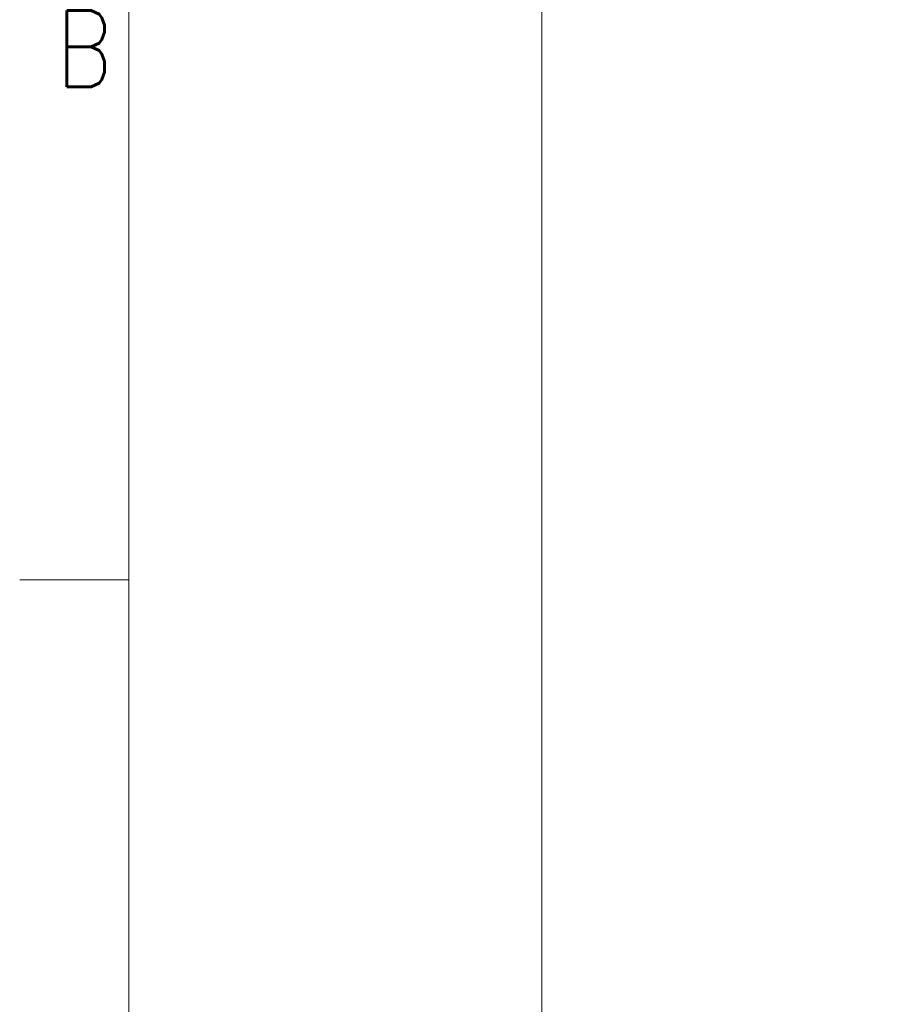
# Model space of a CAD drawing. Header units: inches. Extents: x 0 to 23760, y -13 to 16800.
# Tile 91 of 247: x 0 to 1594, y 11622 to 13427. Entities that reach past the tile are written whole.
import ezdxf

# ---------------------------------------------------------------- set-up
doc = ezdxf.new("R2010")
doc.units = ezdxf.units.IN
doc.layers.add('210', color=7, linetype='Continuous', true_color=0xffffff)
doc.layers.add('254', color=7, linetype='Continuous', true_color=0xffffff)
doc.styles.add('latin_extended', font='simplex.shx')
doc.dimstyles.get("Standard").update_dxf_attribs({"dimtxt": 0.18, "dimasz": 0.18, "dimexe": 0.18, "dimexo": 0.0625, "dimgap": 0.09, "dimtad": 0, "dimtih": 1, "dimtoh": 1, "dimdec": 4, "dimzin": 0, "dimdsep": 46, "dimtxsty": 'Standard', "dimcen": 0.09, "dimadec": 0, "dimazin": 0, "dimtfac": 1, "dimtdec": 4, "dimtofl": 0, "dimtmove": 0, "dimatfit": 3, "dimfxl": 1, "dimtolj": 1, "dimtzin": 0, "dimarcsym": 0})

# ---------------------------------------------------------------- blocks, each defined once
blk = doc.blocks.new('_U1')
at = {"layer": '254', "color": 3, "linetype": 'Continuous', "lineweight": 13, "transparency": 16777216}
for p, q in [((8844.1, 14486.8), (8844.1, 10458.8)), ((958.1, 14131.8), (958.1, 10458.8)), ((1098.1, 10498.8), (8704.1, 10498.8))]:
    blk.add_line(p, q, dxfattribs=at)
at = {"layer": '254', "color": 3, "transparency": 16777216}
for points in [[(1098.1, 10522.2), (1098.1, 10475.5), (958.1, 10498.8)], [(8704.1, 10475.5), (8704.1, 10522.2), (8844.1, 10498.8)]]:
    blk.add_solid(points, dxfattribs=at)
at = {"layer": 'Defpoints', "color": 0, "transparency": 16777216}
for p in [(8844.1, 14526.8), (958.1, 14171.8), (8844.1, 10498.8)]:
    blk.add_point(p, dxfattribs=at)
at = {"layer": '254', "color": 2, "lineweight": 13, "transparency": 16777216, "insert": (4657.8, 10708.8), "char_height": 140, "attachment_point": 1, "style": 'latin_extended'}
blk.add_mtext('\\A1;7886', dxfattribs=at)

msp = doc.modelspace()

# ---------------------------------------------------------------- linework, layer by layer
at = {"layer": '210', "color": 7, "linetype": 'Continuous', "lineweight": 18}
for p, q in [((200, 200), (200, 16600)), ((200, 12400), (0, 12400))]:
    msp.add_line(p, q, dxfattribs=at)

# ---------------------------------------------------------------- texts
at = {"layer": '210', "color": 211, "linetype": 'Continuous', "lineweight": 18, "insert": (67.11, 13303.644), "char_height": 140, "attachment_point": 7, "line_spacing_factor": 0.963855, "style": 'latin_extended'}
msp.add_mtext('\\W0.8203;B', dxfattribs=at)

# ---------------------------------------------------------------- dimensions: what is measured, and where the dimension line sits
at = {"layer": '254', "color": 2, "linetype": 'Continuous', "lineweight": 13}
dim = msp.add_linear_dim(base=(8844.115, 10498.845), p1=(958.135, 14171.845), p2=(8844.115, 14526.837), dimstyle='Standard', override={"dimscale": 40, "dimtxt": 3.5, "dimasz": 3.5, "dimexe": 1, "dimexo": 1, "dimgap": 1.75, "dimtad": 1, "dimtih": 1, "dimtoh": 0, "dimdec": 0, "dimlfac": 1, "dimzin": 8, "dimdsep": 46, "dimlunit": 2, "dimtxsty": 'latin_extended', "dimsah": 1, "dimse1": 0, "dimse2": 0, "dimsd1": 0, "dimsd2": 0, "dimclrd": 3, "dimclre": 3, "dimclrt": 2, "dimtol": 0, "dimtm": -0.1, "dimtfac": 0.714286, "dimtdec": 3, "dimtofl": 1, "dimtmove": 0, "dimtzin": 8, "dimlwd": 13, "dimlwe": 13}, dxfattribs=at)
dim.commit()
dim.dimension.update_dxf_attribs({"geometry": '_U1', "text_midpoint": (4901.125, 10498.845), "dimtype": 160})

doc.saveas('drawing.dxf')
